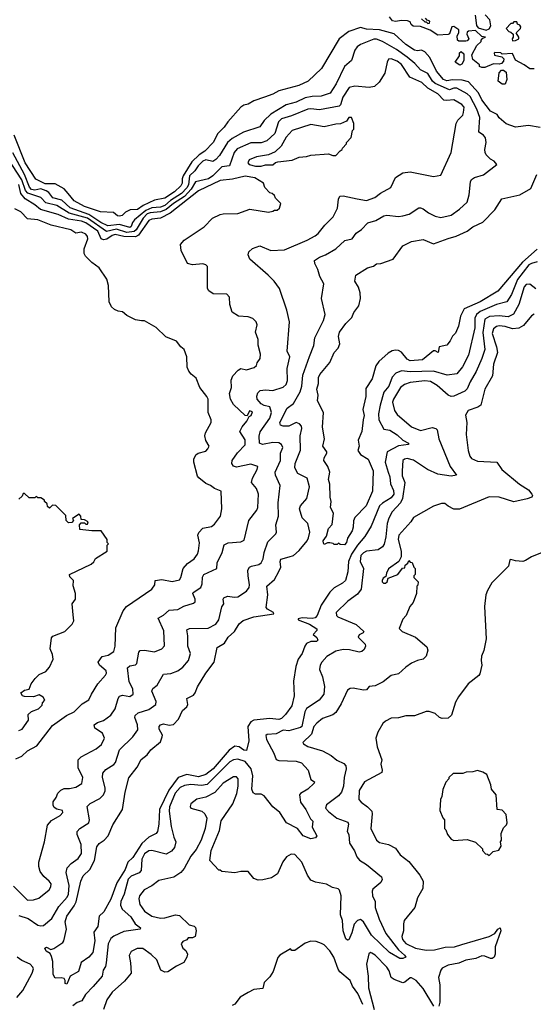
# Model space of a CAD drawing. Extents: x 2210602 to 2357277, y 510288 to 673808.
# Tile 32 of 256: x 2232611 to 2236128, y 553321 to 560065. Entities that reach past the tile are written whole.
import ezdxf

# ---------------------------------------------------------------- set-up
doc = ezdxf.new("R2010")
doc.units = 0

msp = doc.modelspace()

# ---------------------------------------------------------------- linework, layer by layer
at = {"layer": '0CON05XD'}
for points in [[(2236066, 559756), (2236007, 559787), (2235985, 559832.5), (2235915, 559830), (2235905, 559837.5), (2235865, 559840), (2235860, 559835), (2235861.7, 559821.7), (2235911.7, 559811.7), (2235927, 559797), (2235925, 559780), (2235910, 559765), (2235895, 559760), (2235855, 559762.5), (2235795, 559737.5), (2235775, 559737.5), (2235760, 559745), (2235760, 559755), (2235713, 559793), (2235707.5, 559825), (2235740.7, 559889.3), (2235770, 559915), (2235770, 559925), (2235781.7, 559938.3), (2235800, 559945), (2235775, 559950), (2235731.7, 559991.7), (2235685, 559987.5), (2235675, 559980), (2235672.5, 559965), (2235687.5, 559935), (2235675, 559920), (2235665, 559917.5), (2235618.3, 559918.3), (2235610, 559925), (2235607.5, 559955), (2235617.5, 559975), (2235617.5, 559995), (2235585, 560017.5), (2235570, 560015), (2235555, 559967.5), (2235545, 559962.5), (2235475, 559960), (2235422.5, 559992.5), (2235355, 560017.5), (2235305, 560020), (2235291.7, 560031.7), (2235285, 560050), (2235267, 560057), (2235225, 560060), (2235185, 560052), (2235165, 560056.7), (2235142.5, 560085)], [(2235730, 560095), (2235740, 560025), (2235750, 560010), (2235805, 559992.5), (2235825, 560002.5), (2235837, 560023), (2235830, 560065), (2235798.3, 560098.3)], [(2236175, 559326), (2236095, 559340), (2236005, 559328.8), (2235942.1, 559352.1), (2235895, 559393.3), (2235880, 559415), (2235835, 559439.2), (2235776, 559515), (2235752.9, 559562.9), (2235685, 559640), (2235641, 559651), (2235575, 559652.4), (2235536.2, 559646.2), (2235513.1, 559655), (2235465, 559713.3), (2235419.4, 559805), (2235385, 559844.3), (2235363.1, 559856.9), (2235335, 559852), (2235315, 559856), (2235255, 559895.6), (2235175, 559968.6), (2235076, 559996), (2234985, 559999.3), (2234945, 560012.3), (2234866, 559985), (2234798.8, 559935), (2234678.8, 559731.2), (2234585.6, 559644.4), (2234522.5, 559615), (2234385, 559577.5), (2234345, 559554.4), (2234286.7, 559533.3), (2234215, 559508.6), (2234175, 559485.8), (2234145, 559479.2), (2234126.2, 559465), (2234035.4, 559364.6), (2234011.7, 559328.3), (2233968, 559285), (2233936.9, 559225), (2233878.8, 559165), (2233839.8, 559140.2), (2233788.9, 559091.1), (2233729.8, 558995), (2233722.7, 558975), (2233724.1, 558945), (2233715, 558927.3), (2233670.5, 558885), (2233605, 558842.9), (2233535, 558828.8), (2233457.8, 558792.2), (2233418.8, 558765), (2233367.8, 558762.2), (2233335, 558746), (2233313.8, 558725), (2233295, 558719.2), (2233281.7, 558721.7), (2233254.1, 558744.1), (2233165, 558748.6), (2233056, 558785), (2232984.2, 558825), (2232944.3, 558874.3), (2232916.9, 558906.9), (2232855, 558940.5), (2232785, 558940.4), (2232722.7, 558972.7), (2232649.3, 559085), (2232572.5, 559275)], [(2235361.7, 560071.7), (2235385, 560050), (2235395, 560050), (2235405, 560040), (2235418.3, 560041.7), (2235420, 560055), (2235401.7, 560061.7), (2235390, 560075)], [(2235985, 559920), (2236005, 559922.5), (2236030, 559935), (2236030, 559945), (2236010, 559975), (2236040, 560005), (2236042.5, 560015), (2236036.4, 560026.4), (2236020, 560035), (2236015, 560050), (2235995, 560050), (2235985, 560040), (2235975, 560040), (2235942.5, 560005), (2235960, 559985), (2235975, 559980), (2235990, 559965), (2235990, 559945), (2235982.5, 559935), (2235985, 559920)], [(2235674.3, 558815.7), (2235689.2, 558865), (2235698, 558955), (2235705, 558970), (2235725, 558983.8), (2235787.6, 559002.4), (2235877.5, 559072.5), (2235860, 559095), (2235835, 559110), (2235805, 559140), (2235798, 559155), (2235796, 559175), (2235806, 559225), (2235801.2, 559255), (2235786.2, 559275), (2235754, 559295), (2235762.5, 559395), (2235741.1, 559451.1), (2235695, 559537.8), (2235675, 559558.2), (2235605, 559595.5), (2235585, 559595.5), (2235555, 559583.8), (2235455, 559628.4), (2235436.9, 559645), (2235405, 559696.4), (2235355, 559721.8), (2235317.9, 559765), (2235265, 559809.3), (2235191.5, 559861.5), (2235095, 559915.4), (2235055, 559931.2), (2235035, 559930.9), (2234945, 559895.6), (2234921.7, 559878.3), (2234905, 559856.2), (2234884.2, 559785), (2234834.5, 559745), (2234777.7, 559625), (2234737.8, 559562.2), (2234675, 559541.8), (2234615, 559538.9), (2234565, 559528.9), (2234505, 559500.8), (2234435, 559481.5), (2234331, 559419), (2234286, 559374), (2234255, 559331.4), (2234144.7, 559295.3), (2234065, 559251.5), (2234035, 559223.3), (2233980.4, 559135), (2233955, 559107.5), (2233934.5, 559094.5), (2233885, 559106.1), (2233865, 559095.4), (2233833.8, 559065), (2233810.6, 559029.4), (2233775, 558994.5), (2233767, 558935), (2233755.7, 558914.3), (2233719, 558875), (2233643.5, 558826.5), (2233605, 558793), (2233575, 558781.9), (2233515, 558776.9), (2233475, 558759.2), (2233396.8, 558693.2), (2233383.4, 558675), (2233375, 558648.6), (2233365, 558640.9), (2233295, 558661.4), (2233215, 558653.3), (2233166.1, 558675), (2233085, 558731.2), (2232956.3, 558776.3), (2232899.4, 558829.4), (2232838.9, 558845), (2232810.3, 558880.3), (2232792.3, 558892.3), (2232755, 558907.3), (2232715, 558897.7), (2232692.2, 558902.2), (2232678.7, 558918.7), (2232644.1, 559004.1), (2232565, 559153.8)], [(2235625, 559752.5), (2235592.5, 559775), (2235621.7, 559818.3), (2235623, 559837), (2235635, 559847.5), (2235651.7, 559831.7), (2235652.5, 559785), (2235639.3, 559760.7), (2235625, 559752.5)], [(2232605, 553929.4), (2232668.7, 553908.7), (2232735, 553862.9), (2232755, 553858), (2232775, 553861.2), (2232832, 553908), (2232880.1, 553989.9), (2232935.3, 554054.7), (2232945.4, 554075), (2232950.7, 554135), (2232930, 554225), (2232937.1, 554255), (2232964, 554286), (2233010.5, 554319.5), (2233035.4, 554354.6), (2233033.1, 554415), (2233004, 554485), (2233003.8, 554505), (2233023.8, 554525), (2233084, 554565), (2233089.2, 554585), (2233074.2, 554675), (2233094.6, 554695.4), (2233159.8, 554730.2), (2233184.2, 554755), (2233195.6, 554784.4), (2233195.7, 554804.3), (2233178.1, 554875), (2233180.8, 554905), (2233200.7, 554929.3), (2233255, 554962.9), (2233267.5, 554977.5), (2233295.7, 555065), (2233385, 555152.5), (2233419.7, 555200.3), (2233418.6, 555235), (2233398.6, 555285), (2233401.1, 555298.9), (2233423, 555317), (2233495, 555341.4), (2233543.8, 555375), (2233546, 555396), (2233515.7, 555465), (2233522.9, 555485), (2233552, 555508), (2233595, 555583.3), (2233645, 555587.5), (2233695, 555604.2), (2233728.7, 555631.3), (2233767.5, 555675), (2233780, 555725), (2233763.3, 555773.3), (2233763.1, 555845), (2233756, 555885), (2233775, 555895.8), (2233902.1, 555897.9), (2233954, 555925), (2233974.3, 555955), (2233995.9, 556044.1), (2234008.8, 556065), (2234004.2, 556095), (2234009.2, 556105), (2234035, 556116.9), (2234081.2, 556108.8), (2234105, 556111.4), (2234165, 556151.2), (2234182.5, 556175), (2234185.7, 556195), (2234176.3, 556256.3), (2234174.3, 556295), (2234185.8, 556314.2), (2234197.7, 556322.3), (2234247.6, 556332.4), (2234264.4, 556345.6), (2234278.3, 556371.7), (2234284.5, 556415), (2234310.7, 556489.3), (2234365, 556543.3), (2234370, 556555), (2234365.9, 556604.1), (2234382.2, 556665), (2234381.4, 556755), (2234393.8, 556875), (2234362.5, 556945), (2234360.8, 556965), (2234396.7, 557045), (2234398, 557095), (2234413.8, 557135), (2234403.8, 557155), (2234385, 557166.9), (2234345, 557168.5), (2234274.4, 557154.4), (2234253.8, 557165), (2234252.1, 557212.1), (2234257.8, 557242.2), (2234324.5, 557335), (2234334.4, 557374.4), (2234323.2, 557413.2), (2234285, 557422.3), (2234264.3, 557434.3), (2234238.2, 557465), (2234234.5, 557485.5), (2234241.7, 557508.3), (2234257.5, 557525), (2234295, 557530), (2234345, 557524.2), (2234415, 557549.2), (2234435, 557566.2), (2234444.3, 557594.3), (2234442.2, 557675), (2234460.4, 557755), (2234442.5, 557795), (2234458, 557995), (2234440, 558075), (2234390, 558225), (2234353.9, 558273.9), (2234312.5, 558315), (2234187.5, 558425), (2234176.7, 558455), (2234180, 558475), (2234205, 558497.5), (2234255, 558515.8), (2234330, 558485), (2234425, 558488), (2234580, 558555), (2234635, 558584), (2234655, 558601.2), (2234701.3, 558658.7), (2234758, 558715), (2234786.2, 558775), (2234793.3, 558835), (2234803.8, 558856.2), (2234825, 558858.8), (2234922.5, 558837.5), (2234985, 558825.8), (2235042.1, 558847.9), (2235082.4, 558877.6), (2235152.5, 558915), (2235183.8, 558985), (2235234.3, 559015.7), (2235285, 559023.8), (2235445, 558990), (2235495, 559000), (2235566.2, 559155), (2235598.8, 559355), (2235612.1, 559377.9), (2235645, 559410), (2235651.1, 559428.9), (2235653.5, 559465), (2235638.1, 559485), (2235585, 559515.4), (2235535, 559510.8), (2235514.7, 559514.7), (2235475, 559556.4), (2235405.2, 559595.2), (2235364.2, 559635), (2235282.1, 559672.1), (2235225, 559759.2), (2235195, 559781.9), (2235155, 559797.5), (2235137.5, 559795), (2235126.7, 559775), (2235110.8, 559699.2), (2235073, 559637), (2235041.7, 559608.3), (2235005, 559600), (2234905, 559610), (2234868.3, 559601.7), (2234824.5, 559535.5), (2234807.3, 559482.7), (2234798.1, 559471.9), (2234665, 559446.7), (2234605.4, 559455.4), (2234585, 559452.1), (2234472.9, 559407.1), (2234405, 559386.9), (2234383.3, 559365), (2234358.9, 559285), (2234304.1, 559235.9), (2234265, 559222.3), (2234195, 559222.1), (2234100.2, 559179.8), (2234079.2, 559155), (2234048.8, 559065), (2233995, 559058.1), (2233934.8, 558995.2), (2233905, 558975.4), (2233815, 558953.8), (2233785, 558904.7), (2233740.2, 558855), (2233664.3, 558805.7), (2233615.3, 558764.7), (2233575, 558748.1), (2233505, 558743.1), (2233485, 558734.4), (2233455.9, 558705), (2233408, 558625), (2233395.6, 558614.4), (2233345, 558607.6), (2233275, 558629.8), (2233205, 558613.5), (2233075, 558705.7), (2232949.1, 558739.1), (2232865, 558792.8), (2232791.1, 558811.1), (2232755, 558847.1), (2232666.2, 558876.2), (2232651.3, 558895), (2232625, 558968), (2232531.6, 559111.6)], [(2236135, 559727.5), (2236105, 559727.5), (2236066, 559756)], [(2235935, 559622.5), (2235915, 559622.5), (2235887.5, 559645), (2235895, 559700), (2235910.7, 559719.3), (2235925, 559720), (2235941.2, 559705), (2235946, 559655), (2235935, 559622.5)], [(2234265, 559062.5), (2234295, 559070), (2234345, 559070), (2234363, 559087), (2234378.3, 559091.7), (2234476.4, 559103.6), (2234525, 559122.5), (2234575, 559127.5), (2234605, 559137.5), (2234725, 559146.7), (2234755, 559134), (2234775.7, 559134.3), (2234805, 559167.5), (2234820, 559175), (2234822.5, 559185), (2234850, 559215), (2234850, 559225), (2234881.7, 559258.3), (2234890, 559305), (2234900, 559315), (2234900, 559355), (2234882.5, 559395), (2234865, 559396), (2234850, 559370), (2234808.3, 559351.7), (2234775, 559350), (2234695, 559332), (2234605, 559348), (2234476.7, 559305), (2234435, 559260), (2234400.5, 559199.5), (2234360.6, 559159.4), (2234315, 559138.8), (2234233.6, 559126.4), (2234182.5, 559105), (2234172.5, 559085), (2234183, 559073), (2234225, 559062.5), (2234265, 559062.5)], [(2236155, 558492.7), (2236055, 558404.7), (2235885, 558206.5), (2235765, 558131.8), (2235655.6, 558084.4), (2235629.2, 558035), (2235615.7, 557965), (2235595, 557917.5), (2235575, 557897.5), (2235558.8, 557865), (2235535, 557836.7), (2235482.5, 557825), (2235477.5, 557785), (2235457, 557797), (2235445, 557796.7), (2235370, 557735), (2235285, 557728.1), (2235265, 557739.2), (2235225, 557787.1), (2235205, 557799.2), (2235185, 557802), (2235162.7, 557797.3), (2235135, 557781.2), (2235069.2, 557725), (2235050, 557695), (2235024.4, 557605), (2234981.2, 557538.8), (2234981.1, 557485), (2234961.5, 557395), (2234970.5, 557355), (2234964.2, 557324.2), (2234954, 557245), (2234928, 557185), (2234936.2, 557145), (2234926, 557115), (2234945, 557087.5), (2234996.2, 557055), (2235030.8, 556975), (2235028, 556835), (2234984.2, 556735), (2234905.7, 556655), (2234896.8, 556633.2), (2234895, 556590), (2234887.1, 556565), (2234856.7, 556513.3), (2234850, 556485), (2234835, 556467.5), (2234805, 556470), (2234795, 556480), (2234785, 556470), (2234765, 556470), (2234757.5, 556477.5), (2234735, 556482.5), (2234718.3, 556481.7), (2234695, 556470), (2234690.7, 556480.7), (2234690, 556495), (2234711.7, 556528.3), (2234725, 556580), (2234751.7, 556608.3), (2234760, 556685), (2234738.8, 556725), (2234744.2, 556765), (2234737.5, 556795), (2234733.9, 556883.9), (2234726, 556915), (2234735.8, 556965), (2234720, 557005), (2234694, 557045), (2234695.8, 557065), (2234713.8, 557095), (2234713.8, 557105), (2234686.7, 557145), (2234698, 557195), (2234683.9, 557273.9), (2234692, 557375), (2234650, 557455), (2234653.9, 557493.9), (2234646.1, 557533.9), (2234657.3, 557572.7), (2234657.8, 557615), (2234666.7, 557635), (2234735, 557717.5), (2234764.1, 557785.9), (2234792.5, 557815), (2234802.5, 557845), (2234793.9, 557896.1), (2234800.8, 557925), (2234844.4, 557985), (2234884.4, 558025), (2234900.2, 558059.8), (2234934.1, 558105.9), (2234944.2, 558155), (2234941.9, 558195), (2234931.9, 558231.9), (2234906.7, 558275), (2234913.9, 558316.1), (2234993.3, 558365), (2235034.3, 558375.7), (2235055, 558392), (2235085, 558396.2), (2235167.5, 558425), (2235235, 558516.7), (2235295, 558546.2), (2235375, 558558.8), (2235445, 558528.8), (2235545, 558565.8), (2235598.8, 558581.2), (2235675, 558616), (2235715, 558646.2), (2235782.5, 558677.5), (2235865, 558763.3), (2235911.7, 558838.3), (2236035, 558865.8), (2236112.1, 558907.9), (2236151.9, 559005)], [(2232569.2, 554129.2), (2232665, 554033.8), (2232705, 554036.2), (2232741.2, 554048.8), (2232813.3, 554105), (2232823.8, 554125), (2232825.8, 554145.8), (2232813.8, 554165), (2232775.6, 554195.6), (2232750.3, 554230.3), (2232741.2, 554265), (2232741.2, 554295), (2232780.8, 554435), (2232802.3, 554547.7), (2232829.2, 554580.8), (2232887.5, 554615), (2232906.7, 554635), (2232905, 554647.5), (2232865, 554657.5), (2232848.3, 554668.3), (2232840, 554685), (2232841.5, 554708.5), (2232861.9, 554738.1), (2232872.8, 554767.2), (2232893.3, 554786.7), (2232915, 554798.1), (2232951.7, 554798.3), (2232995, 554808), (2233035.8, 554834.2), (2233043.8, 554875), (2233010.9, 554940.9), (2233011.5, 554995), (2233033, 555017), (2233135, 555070), (2233170.3, 555099.7), (2233191.2, 555145), (2233177.7, 555177.7), (2233125, 555213.3), (2233122, 555235), (2233145, 555250.8), (2233185, 555265.6), (2233235, 555301.9), (2233265.5, 555345), (2233284.5, 555415.5), (2233295, 555431.2), (2233315, 555438.8), (2233365, 555428.8), (2233388.8, 555445), (2233385, 555482.5), (2233359.7, 555529.7), (2233350, 555625), (2233365, 555638.8), (2233403.9, 555646.1), (2233413.3, 555655), (2233427.3, 555732.7), (2233435.9, 555744.1), (2233466.6, 555746.6), (2233535, 555735.8), (2233585, 555756.7), (2233603.9, 555776.1), (2233598.5, 555878.5), (2233560, 555965), (2233595, 555985.6), (2233635, 556021.2), (2233694.2, 556025.8), (2233735, 556047.1), (2233802.3, 556067.7), (2233811.7, 556078.3), (2233813.8, 556095), (2233796.2, 556135), (2233798.3, 556141.7), (2233851.9, 556175), (2233859.6, 556200.4), (2233863.3, 556246.7), (2233872, 556265), (2233960, 556305), (2233963.3, 556345), (2233998.1, 556415), (2234012.3, 556467.7), (2234038.9, 556481.1), (2234125, 556489.2), (2234149.2, 556500.8), (2234179.2, 556635), (2234236, 556705), (2234242.9, 556725), (2234247.1, 556815), (2234233.2, 556853.2), (2234198, 556895), (2234204.2, 556925), (2234237.5, 556985), (2234242.5, 557005), (2234195, 557020.8), (2234095, 556999.4), (2234075, 557006), (2234064.3, 557025.7), (2234065.8, 557045), (2234102, 557098), (2234155, 557152.5), (2234155, 557187.5), (2234118.8, 557245), (2234134.5, 557275.5), (2234166.2, 557315), (2234181.7, 557348.3), (2234196.2, 557355), (2234205, 557380), (2234183.9, 557386.1), (2234168.3, 557351.7), (2234155, 557353.3), (2234075, 557430), (2234054.4, 557465), (2234046.7, 557505), (2234062.5, 557545), (2234059.4, 557595), (2234070, 557625), (2234106.7, 557665), (2234125, 557676.2), (2234165, 557666.2), (2234217, 557683), (2234232.5, 557697.5), (2234236.7, 557715), (2234256.7, 557745), (2234260, 557775), (2234243.3, 557835), (2234243.8, 557875), (2234226.2, 557925), (2234236.7, 557975), (2234230, 557995), (2234208.3, 558018.3), (2234175, 558030), (2234110, 558035), (2234065, 558062.5), (2234050, 558115), (2234047.5, 558165), (2234030, 558185), (2233937, 558187), (2233907, 558207), (2233897.5, 558225), (2233897.5, 558375), (2233886.1, 558386.1), (2233865, 558393.3), (2233795, 558386.7), (2233760, 558395), (2233717.5, 558485), (2233712.5, 558525), (2233737.5, 558555), (2233875, 558646.7), (2233932.5, 558705), (2233985, 558730), (2234005, 558736.2), (2234105, 558736.7), (2234186.4, 558766.4), (2234315, 558747.5), (2234345, 558752.5), (2234355, 558760), (2234375, 558760), (2234390, 558775), (2234400, 558805), (2234363.3, 558843.3), (2234355, 558860), (2234340, 558875), (2234325, 558880), (2234290, 558915), (2234280, 558945), (2234221.7, 558981.7), (2234155, 558992.5), (2234067.7, 558972.3), (2233985, 558964.3), (2233835, 558891.8), (2233640.8, 558739.2), (2233575, 558705.3), (2233515, 558698.4), (2233495, 558689.2), (2233425, 558588.7), (2233405, 558577.3), (2233325, 558579.8), (2233265, 558592.6), (2233245, 558586.7), (2233208.6, 558561.4), (2233185, 558556.2), (2233170.2, 558565), (2233146, 558616), (2233065, 558673.8), (2233035, 558685.6), (2232945, 558698.7), (2232875, 558730.9), (2232754, 558764), (2232715, 558796.8), (2232648.8, 558838.8), (2232619.3, 558875), (2232605, 558935.3)], [(2236155, 558405.4), (2236115, 558396.1), (2236098.2, 558385), (2236019.4, 558285), (2235978, 558182), (2235947.3, 558132.7), (2235875, 558113.8), (2235764.1, 558065.9), (2235738.8, 558045), (2235728.7, 558021.3), (2235728, 557955), (2235685, 557766.7), (2235642.7, 557687.3), (2235605, 557638.8), (2235538.8, 557631.2), (2235445, 557658.2), (2235285, 557653.1), (2235225, 557658.9), (2235187.5, 557645), (2235162.7, 557617.3), (2235137.9, 557555), (2235105.4, 557514.6), (2235079.6, 557425), (2235069.1, 557365), (2235069.5, 557325), (2235105, 557260), (2235145, 557252.5), (2235195, 557220.8), (2235235, 557184.4), (2235273.3, 557165), (2235273.3, 557155), (2235205, 557145.6), (2235127.1, 557105), (2235114.6, 557035), (2235135.3, 556965.3), (2235146.5, 556935), (2235150, 556885), (2235171.4, 556841.4), (2235173.6, 556815), (2235155, 556789.5), (2235095, 556754.5), (2235074.3, 556735.7), (2235018.2, 556595), (2234975.5, 556525), (2234923.8, 556465), (2234883.3, 556405), (2234863.3, 556355), (2234857.8, 556282.2), (2234841.4, 556225), (2234822.5, 556205), (2234765, 556173.8), (2234735, 556143.6), (2234675.4, 556055), (2234647.8, 555985), (2234635, 555968.6), (2234615, 555963.1), (2234545, 555967.5), (2234518.3, 555961.7), (2234517.5, 555955), (2234595, 555925.7), (2234646.4, 555893.6), (2234645, 555882.5), (2234620, 555855), (2234645, 555833.3), (2234653.3, 555815), (2234643.9, 555806.1), (2234605, 555805.8), (2234575, 555792.5), (2234563.1, 555775), (2234546.5, 555725), (2234517.5, 555685), (2234501.1, 555635), (2234485.6, 555535), (2234490, 555435), (2234475.5, 555365), (2234431.4, 555305), (2234405, 555279.4), (2234385, 555270.9), (2234325, 555277.7), (2234215, 555266.4), (2234195, 555256.7), (2234173.3, 555225), (2234180.4, 555125), (2234165, 555060), (2234145, 555060.8), (2234114.3, 555084.3), (2234085, 555090), (2234045, 555061.5), (2233936.8, 554935), (2233885, 554895.4), (2233835, 554879.7), (2233755.4, 554895.4), (2233695.6, 554874.4), (2233632.1, 554787.9), (2233569.1, 554655), (2233564.7, 554555), (2233555.7, 554504.3), (2233545, 554490.5), (2233494.7, 554465.3), (2233448.1, 554421.9), (2233385, 554327.5), (2233352, 554295), (2233332.9, 554245), (2233276.1, 554153.9), (2233235, 554041.2), (2233187.5, 553955), (2233156.1, 553923.9), (2233145.8, 553855), (2233118.6, 553815), (2233125.7, 553755), (2233113, 553677), (2233083.8, 553645), (2233033.2, 553606.8), (2233015, 553546.2), (2232955.8, 553514.2), (2232935, 553460), (2232923, 553463), (2232922.5, 553485), (2232915, 553497.5), (2232895, 553503.3), (2232855, 553500), (2232840, 553525), (2232839.2, 553615), (2232829.4, 553649.4), (2232820, 553670), (2232792.5, 553685), (2232783.3, 553705), (2232795, 553712.5), (2232825, 553696.7), (2232845.7, 553704.3), (2232905.8, 553744.2), (2232914.3, 553755.7), (2232931.4, 553835), (2232922.9, 553885), (2232934.6, 553925), (2232985.3, 553994.7), (2232997.7, 554022.2), (2233029.6, 554165), (2233045, 554202), (2233090.6, 554245), (2233124, 554305), (2233139.3, 554400.7), (2233155, 554421.4), (2233189.2, 554445), (2233218.1, 554475), (2233249.4, 554550.6), (2233314.4, 554655), (2233333.5, 554775), (2233358.7, 554871.3), (2233415.3, 554944.7), (2233442.5, 554997.5), (2233485, 555030), (2233508.8, 555065), (2233575, 555120), (2233587.5, 555152.5), (2233589.2, 555165), (2233567.1, 555205), (2233565.8, 555225), (2233574.5, 555235.5), (2233595, 555241.9), (2233635, 555233.1), (2233665, 555238), (2233698.8, 555275), (2233726.4, 555333.6), (2233755, 555357.5), (2233762, 555375), (2233756.7, 555415), (2233800.5, 555439.5), (2233813.8, 555455), (2233828.6, 555495), (2233885, 555588.8), (2233942, 555665), (2233962.5, 555765), (2234014.4, 555795.6), (2234038.1, 555835), (2234081.9, 555875), (2234113.6, 555926.4), (2234140.3, 555949.7), (2234215, 555975.7), (2234352.5, 555995), (2234350, 556005), (2234307.5, 556027.5), (2234300, 556040), (2234310, 556125), (2234304.4, 556185), (2234355, 556231.2), (2234385.8, 556285), (2234398.6, 556315), (2234395.8, 556355), (2234400.3, 556369.7), (2234457.5, 556385), (2234485.4, 556394.6), (2234525, 556428.6), (2234580, 556495), (2234588.9, 556515), (2234596.9, 556555), (2234584, 556615), (2234545, 556653.3), (2234528, 556715), (2234535, 556736.2), (2234577.5, 556785), (2234595.6, 556865.6), (2234578.8, 556925), (2234515.7, 556955.7), (2234494.2, 556995), (2234497.1, 557025), (2234533.2, 557116.8), (2234532.5, 557215), (2234543.9, 557263.9), (2234541.7, 557281.7), (2234527.3, 557297.3), (2234505, 557306.2), (2234455, 557281.2), (2234415, 557280), (2234397.3, 557287.3), (2234391.4, 557305), (2234442, 557405), (2234485, 557436), (2234530.9, 557515), (2234542.3, 557555), (2234549.8, 557630.2), (2234595, 557757.5), (2234625.7, 557834.3), (2234632.5, 557885), (2234692, 558005), (2234703.8, 558045), (2234678.8, 558155), (2234693.8, 558255), (2234666.1, 558306.1), (2234652.5, 558355), (2234632, 558395), (2234630, 558415), (2234665, 558439.2), (2234705.4, 558454.6), (2234775.5, 558494.5), (2234837.5, 558552.5), (2234887.5, 558565), (2234916.1, 558603.9), (2234951.7, 558628.3), (2234995.6, 558674.4), (2235049.7, 558690.3), (2235105, 558720.8), (2235125, 558725.8), (2235205, 558717.5), (2235235, 558720.8), (2235277.7, 558732.3), (2235345, 558776.7), (2235355, 558776.7), (2235375, 558770), (2235411.2, 558741.2), (2235455, 558718.8), (2235495, 558710), (2235565, 558726), (2235623.4, 558766.6), (2235674.3, 558815.7)], [(2233835, 556427.5), (2233842, 556482), (2233831.2, 556535), (2233837.3, 556552.7), (2233865, 556583.3), (2233925, 556593.8), (2233945, 556610), (2233986.7, 556665), (2233996.2, 556715), (2233990, 556835), (2233945, 556853.3), (2233917.5, 556875), (2233885, 556888.8), (2233837, 556927), (2233828.3, 556938.3), (2233804.2, 557035), (2233804.2, 557055), (2233816.2, 557085), (2233834.2, 557095.8), (2233885, 557108.8), (2233900, 557125), (2233907.5, 557145), (2233885, 557182.5), (2233879.2, 557215), (2233884, 557235), (2233921.2, 557305), (2233921.2, 557325), (2233902, 557375), (2233900.8, 557465), (2233892, 557485), (2233843.8, 557545), (2233820.7, 557610.7), (2233785, 557637.5), (2233768.3, 557658.3), (2233757.5, 557685), (2233756.7, 557755), (2233737.5, 557805), (2233714.1, 557824.1), (2233685, 557863.3), (2233611.7, 557891.7), (2233545.8, 557955.8), (2233465, 558002.5), (2233445, 558003.3), (2233405, 558010), (2233345, 558040), (2233315, 558063.3), (2233285, 558067.5), (2233259.3, 558079.3), (2233239.3, 558099.3), (2233223.6, 558133.6), (2233220, 558245), (2233207, 558287), (2233156.4, 558366.4), (2233105, 558402.5), (2233062.5, 558445), (2233053.6, 558463.6), (2233052.5, 558495), (2233076.7, 558565), (2233075, 558580), (2233063.3, 558595), (2233035, 558610), (2232995, 558603.3), (2232962.5, 558625), (2232827.1, 558657.1), (2232736.1, 558693.9), (2232665, 558700), (2232619.1, 558749.1), (2232578.6, 558768.6)], [(2236145, 558222.5), (2236105, 558254), (2236078.6, 558251.4), (2236065.8, 558235), (2236027.8, 558115), (2235991.3, 558048.7), (2235955, 558030.7), (2235895, 558037.7), (2235827.7, 558032.3), (2235795.3, 558014.7), (2235781.4, 557921.4), (2235795.4, 557805), (2235776.4, 557743.6), (2235736.9, 557655), (2235694.6, 557585.4), (2235674.2, 557535.8), (2235659.1, 557520.9), (2235585, 557486.5), (2235565, 557484.5), (2235545, 557492.2), (2235470.5, 557560.5), (2235425, 557586.8), (2235385, 557591.1), (2235285, 557581.1), (2235245, 557566.7), (2235218.9, 557545), (2235170, 557465), (2235164.4, 557445), (2235177.9, 557387.9), (2235195, 557360), (2235295, 557276.1), (2235355, 557251.8), (2235435, 557272.9), (2235461.2, 557265), (2235468.8, 557255), (2235482, 557195), (2235558.8, 557005), (2235602.5, 556945), (2235565, 556938), (2235475, 556952.9), (2235404.5, 556984.5), (2235308, 557048), (2235265, 557059.5), (2235245, 557055.6), (2235234.3, 557045), (2235230.5, 556975), (2235231.2, 556941.2), (2235249.2, 556895), (2235232.5, 556785), (2235218.2, 556755), (2235160.6, 556695), (2235138.8, 556651.2), (2235126.7, 556613.3), (2235118.1, 556521.9), (2235107, 556473), (2235095, 556454.2), (2235065, 556434.3), (2234985, 556424.3), (2234965, 556414.3), (2234946.9, 556395), (2234942.9, 556355), (2234965.7, 556305), (2234948.9, 556165), (2234925, 556131.4), (2234857, 556083), (2234777.5, 556005), (2234780, 555985), (2234790, 555975), (2234915, 555922.2), (2234966.7, 555875), (2234962.5, 555865), (2234935, 555852), (2234929.2, 555835), (2234977.3, 555787.3), (2234979.6, 555775), (2234969.6, 555750.4), (2234955, 555737.8), (2234935, 555733.1), (2234870.6, 555749.4), (2234825, 555752.3), (2234775, 555740.8), (2234715, 555704.3), (2234680, 555665), (2234669.2, 555645), (2234663.8, 555615), (2234683.8, 555565), (2234698.3, 555498.3), (2234693.8, 555445), (2234662, 555405), (2234575, 555348), (2234564.2, 555324.2), (2234542.9, 555225), (2234532.9, 555217.1), (2234455, 555194.4), (2234415, 555198.6), (2234366.4, 555173.6), (2234305, 555170), (2234297.7, 555162.3), (2234300.8, 555135), (2234351.7, 555041.7), (2234367.7, 554997.7), (2234385, 554992), (2234505, 554986.7), (2234540, 554975), (2234585.7, 554925.7), (2234605, 554860), (2234630, 554845), (2234627.5, 554835), (2234583.3, 554795), (2234534.2, 554765.8), (2234526.7, 554755), (2234534.2, 554705), (2234570, 554655), (2234601.8, 554591.8), (2234618.8, 554575), (2234614.3, 554534.3), (2234646.7, 554475), (2234637.7, 554462.3), (2234605, 554454.3), (2234551.4, 554475), (2234514, 554525), (2234438, 554565), (2234392.9, 554635), (2234344.7, 554674.7), (2234285, 554750), (2234265, 554760.8), (2234225, 554760), (2234210.5, 554770.5), (2234201.2, 554795), (2234208.6, 554885), (2234196.7, 554935), (2234156.2, 554985), (2234105, 555000.9), (2234075, 554996.2), (2234049.1, 554980.8), (2233895, 554827.5), (2233855, 554820), (2233784.2, 554825.8), (2233740.7, 554819.3), (2233708.9, 554805), (2233675, 554766.9), (2233636.6, 554673.4), (2233634.6, 554645), (2233648.5, 554538.5), (2233666.1, 554466.1), (2233680, 554435), (2233671.2, 554395), (2233650.3, 554369.7), (2233615, 554350), (2233515, 554375.6), (2233495, 554373.3), (2233465, 554352.5), (2233447.8, 554315), (2233443.3, 554236.7), (2233428.8, 554221.2), (2233375, 554198.7), (2233355, 554178.5), (2233327.1, 554075), (2233303.3, 554025), (2233301.1, 554001.1), (2233313.6, 553973.7), (2233371.3, 553921.3), (2233403, 553873), (2233438.8, 553845), (2233436.7, 553835), (2233325, 553819.4), (2233255, 553788.1), (2233235, 553771.4), (2233217.5, 553735), (2233204.2, 553605), (2233198.8, 553581.2), (2233183.8, 553555), (2233176, 553515), (2233115, 553444.2)], [(2236135, 558048.8), (2236115, 558036.7), (2236060.4, 557969.6), (2236028.1, 557951.9), (2235985, 557947.9), (2235935, 557964.5), (2235895, 557967.3), (2235876.4, 557963.6), (2235855, 557947.5), (2235846.5, 557915), (2235876.9, 557825), (2235882.1, 557785), (2235854.6, 557705), (2235849.2, 557625), (2235796.2, 557535), (2235768.6, 557425), (2235748.7, 557411.3), (2235681.4, 557388.6), (2235664, 557356), (2235672.9, 557305), (2235667.5, 557225), (2235681.4, 557115), (2235693.8, 557075), (2235705, 557060), (2235745, 557040.8), (2235877.5, 557035), (2235913.3, 556985), (2236033.4, 556883.4), (2236094.3, 556845), (2236118.8, 556815), (2236123.3, 556805), (2236117.5, 556795), (2236085, 556783.3), (2235995, 556762.5), (2235895, 556793.8), (2235825, 556797.5), (2235623.6, 556713.6), (2235585, 556713.3), (2235545, 556732.5), (2235521.7, 556751.7), (2235498.3, 556751.7), (2235445, 556732.5), (2235307.5, 556655), (2235290, 556625), (2235206.2, 556535), (2235202.5, 556505), (2235223.8, 556425), (2235223, 556387), (2235217, 556373), (2235206.7, 556353.3), (2235137, 556303), (2235122.5, 556275), (2235118.3, 556251.7), (2235100.5, 556239.5), (2235093.8, 556225), (2235094, 556215), (2235103.3, 556205), (2235115, 556206.7), (2235126.7, 556215), (2235135, 556240), (2235200, 556265), (2235231.7, 556308.3), (2235248.3, 556311.7), (2235251.7, 556328.3), (2235268.3, 556341.7), (2235275, 556360), (2235285, 556350), (2235298.3, 556348.3), (2235310, 556315), (2235320, 556305), (2235320, 556265), (2235310, 556255), (2235310, 556245), (2235340, 556215), (2235337, 556193), (2235330, 556185), (2235327.5, 556135), (2235305, 556072.5), (2235282.5, 556045), (2235257.5, 555985), (2235235, 555960), (2235210, 555895), (2235230, 555875), (2235322, 555835), (2235398.9, 555768.9), (2235406.1, 555746.1), (2235393.8, 555705), (2235375, 555686.2), (2235335, 555676.2), (2235295, 555656.7), (2235255, 555630), (2235205, 555583.8), (2235155, 555573.3), (2235100.7, 555529.3), (2235045, 555503.3), (2235005, 555497.5), (2234986, 555474), (2234965, 555472), (2234895, 555487.5), (2234875, 555484.3), (2234855, 555472), (2234811.5, 555378.5), (2234775, 555320.6), (2234755, 555303.5), (2234685, 555278.6), (2234645, 555247.5), (2234625.5, 555224.5), (2234608.7, 555171.3), (2234550, 555115), (2234553.8, 555105), (2234585, 555085.8), (2234685, 555058.1), (2234745, 555025.8), (2234783, 554993), (2234830.8, 554970.8), (2234843.8, 554955), (2234846, 554935), (2234831.9, 554875), (2234828.6, 554815), (2234814.3, 554775), (2234795, 554749.2), (2234713, 554687), (2234706.2, 554665), (2234725, 554641.2), (2234783.8, 554595), (2234859.2, 554569.2), (2234862, 554555), (2234853.3, 554505), (2234863.8, 554483.8), (2234869.4, 554425), (2234903.4, 554373.4), (2234920.6, 554330.6), (2234938, 554308), (2234985, 554279.2), (2235089.4, 554195), (2235092.5, 554175), (2235084.2, 554155.8), (2235030.3, 554109.7), (2235024.1, 554095.9), (2235026, 554065), (2235044.2, 554025), (2235045.8, 553985), (2235071.8, 553905), (2235118.8, 553805), (2235204.1, 553694.1), (2235246.9, 553656.9)], [(2232605, 555197.5), (2232627.5, 555205), (2232671.7, 555268.3), (2232670, 555305), (2232693, 555327), (2232740, 555345), (2232765, 555370), (2232767.5, 555385), (2232782.5, 555405), (2232772.5, 555425), (2232745, 555441.2), (2232705, 555426.7), (2232645, 555430), (2232630, 555435), (2232620, 555455), (2232645, 555472.5), (2232675, 555480), (2232690, 555515), (2232717, 555553), (2232745, 555580), (2232789.3, 555600.7), (2232815, 555630), (2232840, 555685), (2232836.4, 555716.4), (2232820, 555755), (2232828.3, 555831.7), (2232838.3, 555841.7), (2232920, 555875), (2232970, 555925), (2232981.7, 555948.3), (2232978.3, 555988.3), (2232970, 556065), (2232992.5, 556095), (2232992.5, 556135), (2232978.3, 556188.3), (2232980, 556225), (2232955, 556250), (2232952.5, 556265), (2233100, 556335), (2233118.3, 556351.7), (2233130, 556375), (2233210, 556425), (2233210, 556465), (2233220, 556475), (2233210, 556485), (2233210, 556505), (2233170, 556565), (2233105, 556563.3), (2233023, 556573), (2233020, 556605), (2233031.7, 556618.3), (2233055, 556620), (2233065, 556610), (2233075, 556610), (2233080, 556625), (2233055, 556640), (2233031.7, 556641.7), (2233030, 556665), (2233018.3, 556678.3), (2232971.7, 556648.3), (2232980, 556635), (2232968.3, 556621.7), (2232945, 556620), (2232930, 556635), (2232928.3, 556668.3), (2232858.3, 556738.3), (2232835, 556740), (2232815, 556720), (2232801.7, 556731.7), (2232798.3, 556748.3), (2232780, 556765), (2232780, 556775), (2232755, 556790), (2232735, 556790), (2232725, 556800), (2232715, 556790), (2232675, 556790), (2232645, 556820), (2232635, 556820), (2232628.3, 556801.7), (2232605, 556780)], [(2232585, 555002.5), (2232625, 555020.8), (2232665, 555056.9), (2232727.9, 555092.1), (2232835, 555231.1), (2232931.1, 555298.9), (2232985, 555324.2), (2233040, 555380), (2233084.2, 555405.8), (2233102, 555445), (2233147.1, 555515), (2233198, 555575), (2233205, 555590), (2233203.8, 555605), (2233158, 555645), (2233148, 555665), (2233175, 555704.2), (2233216.6, 555713.4), (2233255, 555737.5), (2233266, 555775), (2233270.3, 555899.7), (2233320, 556015), (2233343.3, 556045), (2233516.4, 556163.6), (2233537.5, 556195), (2233540, 556225), (2233585, 556230.6), (2233655, 556217.5), (2233705, 556228), (2233715.7, 556244.3), (2233730, 556305), (2233760.7, 556339.3), (2233805, 556372), (2233828.6, 556405), (2233835, 556427.5)], [(2236212.5, 556425), (2236115, 556386), (2236075, 556360), (2236055.8, 556354.2), (2236005, 556359.2), (2235975, 556368.8), (2235967.5, 556365), (2235958.3, 556321.7), (2235845, 556207.5), (2235813.9, 556156.1), (2235803.3, 556125), (2235793.8, 556045), (2235806.2, 555825), (2235790, 555745), (2235773.3, 555705), (2235770, 555675), (2235776.2, 555645), (2235761.2, 555585), (2235755.9, 555574.1), (2235682.5, 555515), (2235615, 555427.5), (2235595, 555390), (2235568.3, 555301.7), (2235545, 555280), (2235505, 555278.8), (2235485.9, 555285.9), (2235455, 555313.3), (2235415, 555326.7), (2235395, 555326.7), (2235315, 555296.7), (2235255, 555296.2), (2235205, 555283.3), (2235155, 555280), (2235115, 555261.2), (2235098.8, 555245), (2235062.5, 555185), (2235050, 555145), (2235058.8, 555085), (2235092, 554995), (2235084.4, 554965), (2235094.2, 554925), (2235091.2, 554908.8), (2234973.3, 554845), (2234935.6, 554785), (2234934.2, 554724.2), (2234948.8, 554705), (2234993.4, 554673.4), (2235021.4, 554645), (2235025.6, 554625), (2235016.2, 554525), (2235053.3, 554445), (2235075, 554430), (2235135.8, 554415.8), (2235185, 554390), (2235217.5, 554345), (2235275, 554300), (2235351.2, 554205), (2235373.3, 554165), (2235372.5, 554115), (2235335, 554050), (2235316.7, 553985), (2235243.8, 553895), (2235238.3, 553871.7), (2235240, 553825), (2235228.9, 553785), (2235233.3, 553765), (2235255, 553738.1), (2235322, 553705), (2235395, 553691.2), (2235452.5, 553695), (2235525, 553712.3), (2235587.5, 553715), (2235639.4, 553730.6), (2235825, 553785.8), (2235864.3, 553805.7), (2235885, 553836.2), (2235900, 553845), (2235905.8, 553825), (2235868, 553715), (2235866.7, 553665), (2235860, 553645), (2235845.9, 553634.1), (2235835, 553633.8), (2235795, 553651.2), (2235775, 553652), (2235735, 553635.6), (2235665, 553622.5), (2235617.6, 553602.4), (2235545, 553590), (2235505, 553569.2), (2235494.2, 553555), (2235479.2, 553505), (2235487.1, 553455), (2235488, 553335), (2235480.7, 553309.3)], [(2235825, 554340), (2235853, 554367), (2235893, 554377), (2235907.5, 554405), (2235902.5, 554435), (2235910, 554445), (2235908.3, 554491.7), (2235925, 554530), (2235945, 554550), (2235950, 554565), (2235941.7, 554621.7), (2235915, 554650), (2235880, 554655), (2235873.8, 554755), (2235842.5, 554795), (2235837.5, 554825), (2235810, 554895), (2235781.7, 554911.7), (2235745, 554922.5), (2235715, 554912.5), (2235668.3, 554911.7), (2235645, 554902.5), (2235578.3, 554901.7), (2235550, 554875), (2235550, 554865), (2235528.3, 554841.7), (2235508.3, 554791.7), (2235502.5, 554745), (2235492.5, 554725), (2235488.3, 554648.3), (2235508.3, 554598.3), (2235520, 554585), (2235520, 554525), (2235530, 554515), (2235540, 554485), (2235565, 554452.5), (2235585, 554442.5), (2235675, 554450), (2235731.7, 554431.7), (2235780, 554385), (2235780, 554375), (2235801.7, 554351.7), (2235815, 554350), (2235825, 554340)], [(2235246.9, 553656.9), (2235255, 553643.8), (2235235.5, 553634.5), (2235215, 553635.6), (2235144.4, 553675), (2235020, 553795), (2234965, 553885.6), (2234945, 553901.9), (2234924.6, 553895.4), (2234900.6, 553869.4), (2234885, 553810), (2234865, 553763.3), (2234855, 553761.2), (2234845, 553770), (2234826.5, 553825), (2234820.9, 553895), (2234808.9, 553935), (2234811.4, 554065), (2234802.1, 554102.1), (2234791.7, 554111.7), (2234752.1, 554122.1), (2234712.5, 554145), (2234637.3, 554157.3), (2234605, 554172), (2234580.8, 554205), (2234543.8, 554295), (2234495, 554346.7), (2234470.7, 554349.3), (2234438.3, 554331.7), (2234412.3, 554297.7), (2234376.1, 554213.9), (2234335, 554187.5), (2234275, 554173.3), (2234245, 554172.5), (2234213.6, 554183.6), (2234175, 554230), (2234125, 554230), (2234085, 554222.5), (2233995, 554230), (2233985, 554240), (2233975, 554240), (2233912.5, 554305), (2233922.5, 554375), (2233978.8, 554511.2), (2233991.2, 554578.8), (2234070, 554695), (2234098.9, 554765), (2234106.9, 554815), (2234106.7, 554865), (2234095, 554880), (2234075, 554878.8), (2234005, 554835.8), (2233948.5, 554771.5), (2233885, 554740.8), (2233825, 554726.7), (2233782.5, 554695), (2233777.5, 554675), (2233783.6, 554663.6), (2233857.5, 554645), (2233880, 554625), (2233893.3, 554595), (2233881.2, 554525), (2233853.8, 554445), (2233819.7, 554380.3), (2233782.5, 554335), (2233737.8, 554252.2), (2233715.5, 554224.5), (2233667.6, 554192.4), (2233565, 554169.2), (2233516.8, 554133.2), (2233463.3, 554105), (2233431.2, 554065), (2233426.7, 554043.3), (2233434, 554005), (2233465, 553958.8), (2233515, 553925.8), (2233575, 553910), (2233605, 553912.5), (2233677, 553933), (2233705, 553930), (2233772.5, 553865), (2233805, 553856.2), (2233815, 553846.7), (2233819.4, 553825), (2233813.6, 553786.4), (2233795, 553776.2), (2233765, 553777.5), (2233755, 553762.5), (2233729.3, 553750.7), (2233717.5, 553735), (2233727.5, 553705), (2233749.3, 553689.3), (2233760, 553665), (2233755.9, 553644.1), (2233735, 553607.5), (2233685, 553583.3), (2233625, 553543.8), (2233605, 553540.8), (2233577.5, 553555), (2233550, 553625), (2233512.3, 553662.3), (2233454, 553704), (2233415.9, 553704.1), (2233375, 553683.3), (2233360, 553655), (2233370, 553605), (2233373.8, 553535), (2233329.6, 553480.4), (2233245.5, 553404.5), (2233208.7, 553351.3), (2233184.4, 553285)], [(2234960.3, 553320.3), (2234925.8, 553395), (2234889.2, 553445), (2234873.3, 553485), (2234804.1, 553544.1), (2234791.7, 553561.7), (2234763.3, 553645), (2234735, 553687.5), (2234695, 553727.5), (2234676.7, 553736.7), (2234641.7, 553751.7), (2234605, 553752.5), (2234565, 553740), (2234495, 553690), (2234475, 553690), (2234465, 553700), (2234391.7, 553658.3), (2234378.3, 553641.7), (2234347.5, 553545), (2234325, 553510), (2234285, 553470), (2234275, 553430), (2234215, 553422.5), (2234175, 553402.5), (2234120.5, 553369.5), (2234085, 553322.5), (2234067, 553313)], [(2235447.7, 553307.7), (2235375, 553430), (2235325, 553483.8), (2235295, 553502.5), (2235285, 553502.5), (2235248.3, 553471.7), (2235235, 553467.5), (2235175, 553490.8), (2235155.6, 553505.6), (2235140.7, 553550.7), (2235124.2, 553575), (2235045, 553658), (2235022, 553672), (2235013.6, 553676.4), (2235002.3, 553667.7), (2234985.7, 553595), (2234997.1, 553515), (2234998.6, 553435), (2235038, 553285)], [(2232592.2, 553367.8), (2232631.9, 553415), (2232697.1, 553535), (2232705.8, 553565), (2232702, 553575), (2232683.8, 553595), (2232625, 553621.5), (2232595, 553643.3)], [(2233115, 553444.2), (2233062.2, 553387.8), (2233035.7, 553344.3), (2233005, 553333.8), (2232975, 553310.8)]]:
    msp.add_lwpolyline(points, dxfattribs=at)

doc.saveas('drawing.dxf')
